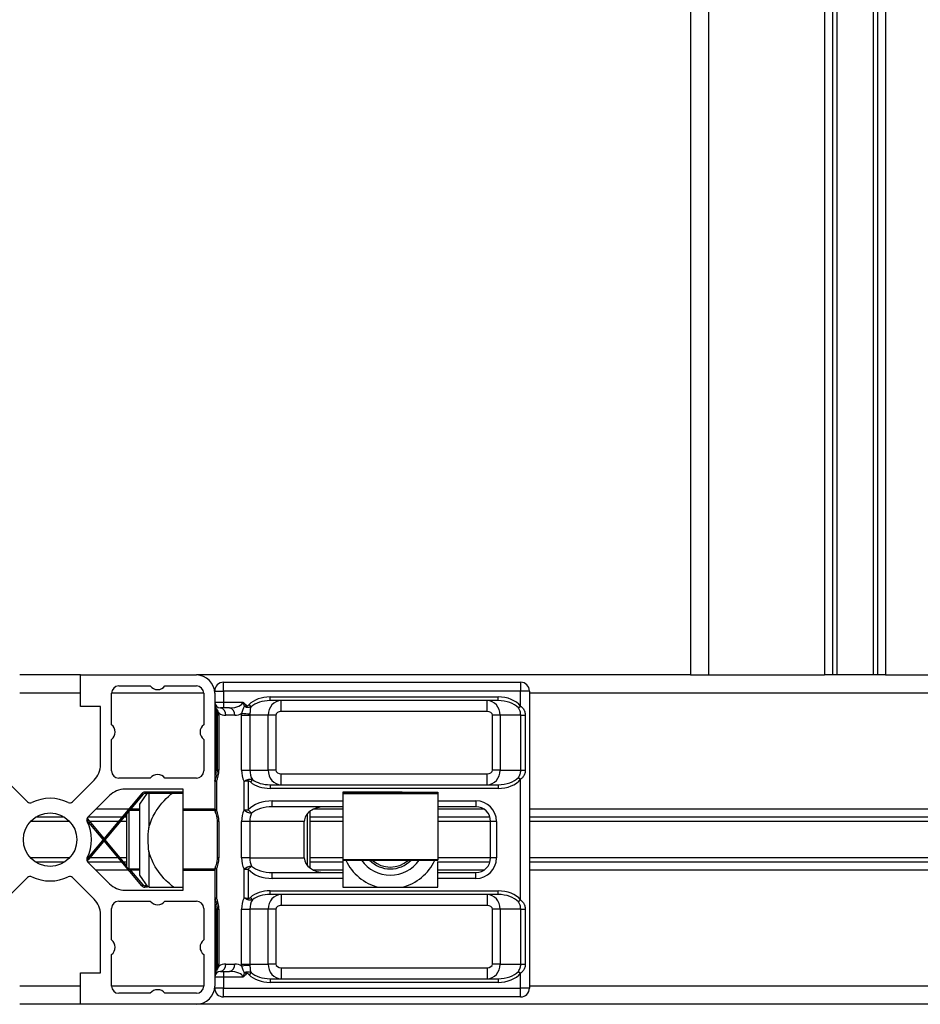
# Model space of a CAD drawing. Header units: millimetres. Extents: x 0 to 420, y 0 to 297.
# Tile 51 of 80: x 299.18 to 305.34, y 199.58 to 206.31. Entities that reach past the tile are written whole.
import ezdxf

# ---------------------------------------------------------------- set-up
doc = ezdxf.new("R2010")
doc.units = ezdxf.units.MM

msp = doc.modelspace()

# ---------------------------------------------------------------- linework, layer by layer
at = {"color": 7, "linetype": 'Continuous', "lineweight": 25}
for p, q in [((303.76566, 233.2057), (303.76566, 201.8307)), ((303.89066, 233.2057), (303.89066, 201.8307)), ((304.68316, 233.2057), (304.68316, 201.8307)), ((304.73736, 233.2057), (304.73736, 201.8307)), ((304.76606, 233.2057), (304.76606, 201.8307)), ((305.01525, 233.2057), (305.01525, 201.8307)), ((305.04396, 233.2057), (305.04396, 201.8307)), ((305.09816, 233.2057), (305.09816, 201.8307)), ((299.59816, 201.8307), (299.18316, 201.8307)), ((299.59816, 201.6157), (299.59816, 201.8307)), ((299.59816, 201.8307), (300.39066, 201.8307)), ((303.76566, 201.8307), (300.39066, 201.8307)), ((303.76566, 201.8307), (303.89066, 201.8307)), ((303.89066, 201.8307), (304.68316, 201.8307)), ((305.09816, 201.8307), (304.68316, 201.8307)), ((305.09816, 201.8307), (305.89066, 201.8307)), ((299.86066, 201.7557), (300.07566, 201.7557)), ((300.17566, 201.7557), (300.39066, 201.7557)), ((300.57566, 201.7807), (302.60566, 201.7807)), ((300.57566, 201.7207), (300.57566, 201.7807)), ((302.60566, 201.7807), (302.60566, 201.7207)), ((299.59816, 201.7057), (299.18316, 201.7057)), ((299.81066, 201.49082), (299.81066, 201.7057)), ((300.44066, 201.7057), (299.81066, 201.7057)), ((300.44066, 201.7057), (300.44066, 201.49082)), ((300.51566, 201.7207), (300.57566, 201.7207)), ((300.51566, 201.7057), (300.51566, 200.9132)), ((300.57566, 201.7207), (300.57566, 201.6457)), ((302.60566, 201.7207), (300.57566, 201.7207)), ((300.89421, 201.6807), (302.45286, 201.6807)), ((300.89421, 201.6557), (300.89421, 201.6807)), ((302.45286, 201.6557), (302.45286, 201.6807)), ((302.60566, 201.61856), (302.60566, 201.7207)), ((302.66566, 201.7207), (302.60566, 201.7207)), ((302.66566, 201.7207), (302.66566, 199.6907)), ((311.24066, 201.7057), (302.66566, 201.7057)), ((299.73566, 201.6157), (299.59816, 201.6157)), ((299.73566, 201.21783), (299.73566, 201.6157)), ((300.51566, 201.6457), (300.57566, 201.6457)), ((300.57566, 201.6057), (300.55566, 201.6057)), ((300.57566, 201.6457), (300.70708, 201.6457)), ((300.57566, 201.6457), (300.57566, 201.6057)), ((300.61708, 201.6057), (300.57566, 201.6057)), ((300.71916, 201.61716), (300.72979, 201.6227)), ((300.76463, 201.61372), (300.75023, 201.62823)), ((302.45286, 201.6557), (300.89421, 201.6557)), ((300.96921, 201.5807), (300.96921, 201.6557)), ((302.37786, 201.5807), (302.37786, 201.6557)), ((302.59038, 201.60599), (302.60566, 201.61856)), ((300.52069, 201.55961), (300.52089, 201.54873)), ((300.52102, 201.5557), (300.52102, 201.1807)), ((300.52104, 201.5557), (300.52102, 201.5557)), ((300.52834, 201.5557), (300.52104, 201.5557)), ((300.52834, 201.5557), (300.52834, 201.1807)), ((300.53222, 201.5557), (300.52834, 201.5557)), ((300.53185, 201.56653), (300.53222, 201.5557)), ((300.53222, 201.5557), (300.53222, 201.1807)), ((300.54394, 201.5557), (300.53222, 201.5557)), ((300.54394, 201.5557), (300.54394, 201.1807)), ((300.65243, 201.5557), (300.59101, 201.5557)), ((300.6995, 201.1807), (300.6995, 201.5557)), ((300.6995, 201.5557), (300.75607, 201.5557)), ((300.88082, 201.5557), (300.75607, 201.5557)), ((300.75607, 201.5557), (300.75607, 201.1807)), ((300.88082, 201.1807), (300.88082, 201.5557)), ((300.93385, 201.5557), (300.88082, 201.5557)), ((300.93385, 201.5557), (300.93385, 201.1807)), ((302.37786, 201.5807), (300.96921, 201.5807)), ((302.46625, 201.5557), (302.41322, 201.5557)), ((302.41322, 201.1807), (302.41322, 201.5557)), ((302.6066, 201.5557), (302.46625, 201.5557)), ((302.46625, 201.5557), (302.46625, 201.1807)), ((302.6066, 201.5557), (302.63757, 201.5557)), ((302.6066, 201.1807), (302.6066, 201.5557)), ((302.63757, 201.5557), (302.63757, 201.1807)), ((299.81066, 201.1757), (299.81066, 201.39058)), ((300.44066, 201.39058), (300.44066, 201.1757)), ((300.52028, 201.18074), (300.5198, 201.16088)), ((300.52834, 201.1807), (300.52102, 201.1807)), ((300.52834, 201.1807), (300.53222, 201.1807)), ((300.54394, 201.1807), (300.53222, 201.1807)), ((300.6995, 201.1807), (300.75607, 201.1807)), ((300.75607, 201.1807), (300.88082, 201.1807)), ((300.93385, 201.1807), (300.88082, 201.1807)), ((300.96921, 201.0807), (300.96921, 201.1557)), ((300.96921, 201.1557), (302.37786, 201.1557)), ((302.37786, 201.0807), (302.37786, 201.1557)), ((302.46625, 201.1807), (302.41322, 201.1807)), ((302.46625, 201.1807), (302.6066, 201.1807)), ((302.6066, 201.1807), (302.63757, 201.1807)), ((299.08959, 201.11177), (299.23736, 200.964)), ((299.54396, 200.964), (299.69172, 201.11177)), ((300.07566, 201.1257), (299.86066, 201.1257)), ((300.39066, 201.1257), (300.17566, 201.1257)), ((300.52737, 201.10317), (300.52737, 200.90824)), ((300.71607, 200.90824), (300.71607, 201.10317)), ((300.74209, 201.11659), (300.74436, 201.10644)), ((300.74436, 201.10644), (300.74436, 200.90824)), ((300.77284, 201.11604), (300.75936, 201.09988)), ((300.89421, 201.0807), (300.89421, 201.0557)), ((300.89421, 201.0807), (302.45286, 201.0807)), ((302.45286, 201.0807), (302.45286, 201.0557)), ((302.59038, 201.13041), (302.60566, 201.11784)), ((302.60566, 200.29356), (302.60566, 201.11784)), ((300.01816, 201.02177), (299.64184, 200.57329)), ((300.02582, 201.01534), (299.64764, 200.56465)), ((299.79672, 201.00677), (299.64896, 200.859)), ((300.30066, 201.0507), (299.90279, 201.0507)), ((300.0516, 201.0207), (300.00066, 200.9482)), ((300.02582, 201.01534), (300.01816, 201.02177)), ((300.03731, 201.0307), (300.03731, 201.0207)), ((300.30066, 201.0307), (300.03731, 201.0307)), ((300.30066, 201.0207), (300.03731, 201.0207)), ((300.06566, 201.0207), (300.06566, 200.78694)), ((300.23498, 201.0307), (300.30066, 201.0307)), ((300.30066, 200.9132), (300.30066, 201.0507)), ((302.45286, 201.0557), (300.89421, 201.0557)), ((301.39066, 201.0307), (301.39066, 201.02177)), ((301.39066, 201.0307), (302.04066, 201.0307)), ((301.39066, 201.02177), (301.39066, 200.57108)), ((301.39066, 201.02177), (302.04066, 201.02177)), ((302.04066, 201.0307), (302.04066, 201.02177)), ((302.04066, 201.02177), (302.04066, 200.57108)), ((300.00066, 200.9482), (300.00066, 200.7057)), ((300.90921, 200.9307), (300.90921, 200.9707)), ((300.90921, 200.9707), (301.39066, 200.9707)), ((302.04066, 200.9707), (302.30058, 200.9707)), ((302.30058, 200.9707), (302.30058, 200.9307)), ((299.92706, 200.9132), (299.70316, 200.9132)), ((299.91566, 200.5182), (299.91566, 200.88405)), ((299.92816, 200.89895), (299.92816, 200.5057)), ((300.00066, 200.9057), (299.93382, 200.9057)), ((300.00066, 200.9132), (299.94012, 200.9132)), ((300.51566, 200.9132), (300.30066, 200.9132)), ((300.30066, 200.4982), (300.30066, 200.9132)), ((300.51574, 200.9057), (300.30066, 200.9057)), ((300.51566, 200.90824), (300.51566, 200.9132)), ((300.52737, 200.90824), (300.51566, 200.90824)), ((300.51566, 200.9057), (300.51566, 200.90824)), ((300.71607, 200.90824), (300.74436, 200.90824)), ((300.74436, 200.90824), (300.76791, 200.88608)), ((301.39066, 200.9307), (300.90921, 200.9307)), ((301.15066, 200.52618), (301.15066, 200.88522)), ((301.16566, 200.89881), (301.16566, 200.5126)), ((301.39066, 200.9132), (301.18929, 200.9132)), ((302.30058, 200.9307), (302.04066, 200.9307)), ((302.35709, 200.9132), (302.04066, 200.9132)), ((311.24066, 200.9132), (302.66566, 200.9132)), ((299.52401, 200.8303), (299.25731, 200.8303)), ((299.48968, 200.859), (299.29163, 200.859)), ((299.64164, 200.84171), (299.64764, 200.84676)), ((299.75295, 200.7057), (299.64184, 200.83812)), ((299.6484, 200.8303), (299.6442, 200.8303)), ((299.75948, 200.71348), (299.64764, 200.84676)), ((299.88158, 200.859), (299.64896, 200.859)), ((299.8575, 200.8303), (299.66146, 200.8303)), ((299.91566, 200.8303), (299.87055, 200.8303)), ((299.91566, 200.859), (299.89464, 200.859)), ((300.53222, 200.8307), (300.53222, 200.5807)), ((300.54394, 200.8307), (300.53222, 200.8307)), ((300.54394, 200.8307), (300.54394, 200.5807)), ((300.75607, 200.8307), (300.6995, 200.8307)), ((300.6995, 200.5807), (300.6995, 200.8307)), ((301.12779, 200.8307), (300.75607, 200.8307)), ((300.75607, 200.8307), (300.75607, 200.5807)), ((301.12779, 200.5807), (301.12779, 200.8307)), ((301.39066, 200.859), (301.16566, 200.859)), ((301.39066, 200.8303), (301.16566, 200.8303)), ((302.39649, 200.859), (302.04066, 200.859)), ((302.40058, 200.8303), (302.04066, 200.8303)), ((302.44058, 200.8307), (302.40058, 200.8307)), ((302.40058, 200.5807), (302.40058, 200.8307)), ((302.44058, 200.8307), (302.44058, 200.5807)), ((308.65316, 200.859), (302.66566, 200.859)), ((308.64957, 200.8303), (302.66566, 200.8303)), ((300.01816, 200.38963), (299.75948, 200.69792)), ((299.91566, 200.52735), (299.766, 200.7057)), ((300.00066, 200.7057), (300.00066, 200.4632)), ((300.06566, 200.62446), (300.06566, 200.3807)), ((299.52401, 200.58111), (299.25731, 200.58111)), ((299.48968, 200.5524), (299.29163, 200.5524)), ((299.64164, 200.56969), (299.64764, 200.56465)), ((299.6484, 200.58111), (299.6442, 200.58111)), ((299.64896, 200.5524), (299.79672, 200.40464)), ((299.88158, 200.5524), (299.64896, 200.5524)), ((299.8575, 200.58111), (299.66146, 200.58111)), ((299.91566, 200.58111), (299.87055, 200.58111)), ((299.91566, 200.5524), (299.89464, 200.5524)), ((300.54394, 200.5807), (300.53222, 200.5807)), ((300.75607, 200.5807), (300.6995, 200.5807)), ((300.75607, 200.5807), (301.12779, 200.5807)), ((301.39066, 200.58111), (301.16566, 200.58111)), ((301.39066, 200.5524), (301.16566, 200.5524)), ((301.39066, 200.57108), (301.39066, 200.56465)), ((301.39066, 200.57108), (302.04066, 200.57108)), ((301.39066, 200.56465), (302.04066, 200.56465)), ((302.40058, 200.58111), (302.04066, 200.58111)), ((302.04066, 200.57108), (302.04066, 200.56465)), ((302.39649, 200.5524), (302.04066, 200.5524)), ((302.44058, 200.5807), (302.40058, 200.5807)), ((308.64957, 200.58111), (302.66566, 200.58111)), ((308.65316, 200.5524), (302.66566, 200.5524)), ((299.92706, 200.4982), (299.70316, 200.4982)), ((299.91566, 200.5182), (299.92816, 200.5057)), ((299.92816, 200.5057), (300.00066, 200.5057)), ((300.02582, 200.39606), (299.93382, 200.5057)), ((300.00066, 200.4982), (299.94012, 200.4982)), ((300.00066, 200.4632), (300.05863, 200.3807)), ((300.30066, 200.5057), (300.51574, 200.5057)), ((300.30066, 200.3607), (300.30066, 200.4982)), ((300.30066, 200.4982), (300.51566, 200.4982)), ((300.51566, 200.50317), (300.51566, 200.5057)), ((300.52737, 200.50317), (300.51566, 200.50317)), ((300.51566, 200.4982), (300.51566, 200.50317)), ((300.51566, 200.4982), (300.51566, 199.7057)), ((300.52737, 200.50317), (300.52737, 200.30824)), ((300.71607, 200.50317), (300.74436, 200.50317)), ((300.71607, 200.30824), (300.71607, 200.50317)), ((300.76791, 200.52532), (300.74436, 200.50317)), ((300.74436, 200.50317), (300.74436, 200.30496)), ((300.90921, 200.4407), (300.90921, 200.4807)), ((300.90921, 200.4807), (301.39066, 200.4807)), ((301.39066, 200.4982), (301.18929, 200.4982)), ((302.35709, 200.4982), (302.04066, 200.4982)), ((302.04066, 200.4807), (302.30058, 200.4807)), ((302.30058, 200.4407), (302.30058, 200.4807)), ((311.24066, 200.4982), (302.66566, 200.4982)), ((299.23736, 200.4474), (299.08959, 200.29964)), ((299.69172, 200.29964), (299.54396, 200.4474)), ((300.01816, 200.38963), (300.02582, 200.39606)), ((301.39066, 200.4407), (300.90921, 200.4407)), ((302.30058, 200.4407), (302.04066, 200.4407)), ((299.90279, 200.3607), (300.30066, 200.3607)), ((300.03731, 200.3907), (300.03731, 200.3807)), ((300.0516, 200.3907), (300.03731, 200.3907)), ((300.05602, 200.3807), (300.03731, 200.3807)), ((300.23498, 200.3807), (300.30066, 200.3807)), ((300.89421, 200.3557), (302.45286, 200.3557)), ((300.89421, 200.3307), (300.89421, 200.3557)), ((302.45286, 200.3307), (300.89421, 200.3307)), ((300.96921, 200.3307), (300.96921, 200.2557)), ((302.37786, 200.3307), (302.37786, 200.2557)), ((302.45286, 200.3307), (302.45286, 200.3557)), ((299.86066, 200.2857), (300.07566, 200.2857)), ((300.17566, 200.2857), (300.39066, 200.2857)), ((300.51792, 200.29482), (300.51839, 200.29379)), ((300.74209, 200.29482), (300.74436, 200.30496)), ((300.77284, 200.29536), (300.75936, 200.31152)), ((302.59038, 200.28099), (302.60566, 200.29356)), ((299.73566, 199.7957), (299.73566, 200.19357)), ((299.81066, 200.02082), (299.81066, 200.2357)), ((300.44066, 200.2357), (300.44066, 200.02082)), ((300.52069, 200.23461), (300.52089, 200.22373)), ((300.52102, 200.2307), (300.52102, 199.8557)), ((300.52104, 200.2307), (300.52102, 200.2307)), ((300.52834, 200.2307), (300.52104, 200.2307)), ((300.52834, 200.2307), (300.52834, 199.8557)), ((300.53222, 200.2307), (300.52834, 200.2307)), ((300.53222, 200.2307), (300.53222, 199.8557)), ((300.53222, 200.2307), (300.54394, 200.2307)), ((300.54394, 200.2307), (300.54394, 199.8557)), ((300.6995, 200.2307), (300.75607, 200.2307)), ((300.6995, 199.8557), (300.6995, 200.2307)), ((300.88082, 200.2307), (300.75607, 200.2307)), ((300.75607, 200.2307), (300.75607, 199.8557)), ((300.88082, 199.8557), (300.88082, 200.2307)), ((300.93385, 200.2307), (300.88082, 200.2307)), ((300.93385, 200.2307), (300.93385, 199.8557)), ((302.37786, 200.2557), (300.96921, 200.2557)), ((302.46625, 200.2307), (302.41322, 200.2307)), ((302.41322, 199.8557), (302.41322, 200.2307)), ((302.6066, 200.2307), (302.46625, 200.2307)), ((302.46625, 200.2307), (302.46625, 199.8557)), ((302.6066, 200.2307), (302.63757, 200.2307)), ((302.6066, 199.8557), (302.6066, 200.2307)), ((302.63757, 200.2307), (302.63757, 199.8557)), ((299.81066, 199.7057), (299.81066, 199.92058)), ((300.44066, 199.92058), (300.44066, 199.7057)), ((299.59816, 199.5807), (299.59816, 199.7957)), ((299.59816, 199.7957), (299.73566, 199.7957)), ((300.52028, 199.85574), (300.5198, 199.83588)), ((300.52834, 199.8557), (300.52102, 199.8557)), ((300.52834, 199.8557), (300.53222, 199.8557)), ((300.53222, 199.8557), (300.53185, 199.84487)), ((300.53222, 199.8557), (300.54394, 199.8557)), ((300.55566, 199.8057), (300.57566, 199.8057)), ((300.57566, 199.8057), (300.57566, 199.7657)), ((300.57566, 199.8057), (300.61708, 199.8057)), ((300.59101, 199.8557), (300.65243, 199.8557)), ((300.6995, 199.8557), (300.75607, 199.8557)), ((300.71916, 199.79424), (300.72979, 199.7887)), ((300.76463, 199.79768), (300.75023, 199.78317)), ((300.75607, 199.8557), (300.88082, 199.8557)), ((300.93385, 199.8557), (300.88082, 199.8557)), ((300.96921, 199.8307), (302.37786, 199.8307)), ((300.96921, 199.8307), (300.96921, 199.7557)), ((302.37786, 199.8307), (302.37786, 199.7557)), ((302.46625, 199.8557), (302.41322, 199.8557)), ((302.46625, 199.8557), (302.6066, 199.8557)), ((302.59038, 199.80541), (302.60566, 199.79284)), ((302.60566, 199.6907), (302.60566, 199.79284)), ((302.6066, 199.8557), (302.63757, 199.8557)), ((300.57566, 199.7657), (300.51566, 199.7657)), ((300.57566, 199.7657), (300.57566, 199.6907)), ((300.70708, 199.7657), (300.57566, 199.7657)), ((300.89421, 199.7557), (302.45286, 199.7557)), ((300.89421, 199.7557), (300.89421, 199.7307)), ((302.45286, 199.7307), (300.89421, 199.7307)), ((302.45286, 199.7557), (302.45286, 199.7307)), ((299.59816, 199.7057), (299.18316, 199.7057)), ((300.44066, 199.7057), (299.81066, 199.7057)), ((300.07566, 199.6557), (299.86066, 199.6557)), ((300.39066, 199.6557), (300.17566, 199.6557)), ((300.57566, 199.6907), (300.51566, 199.6907)), ((300.57566, 199.6907), (302.60566, 199.6907)), ((300.57566, 199.6307), (300.57566, 199.6907)), ((302.60566, 199.6307), (302.60566, 199.6907)), ((302.66566, 199.6907), (302.60566, 199.6907)), ((311.24066, 199.7057), (302.66566, 199.7057)), ((302.60566, 199.6307), (300.57566, 199.6307)), ((299.59816, 199.5807), (299.18316, 199.5807)), ((300.39066, 199.5807), (299.59816, 199.5807)), ((306.74066, 199.5807), (300.39066, 199.5807))]:
    msp.add_line(p, q, dxfattribs=at)
at = {"color": 7, "linetype": 'Continuous', "lineweight": 25, "flags": 128}
msp.add_lwpolyline([(300.52737, 200.90824), (300.52332, 200.90392), (300.52051, 200.89976), (300.51906, 200.89593), (300.519, 200.89257), (300.51942, 200.89131)], dxfattribs=at)
at = {"color": 7, "linetype": 'Continuous', "lineweight": 25}
msp.add_circle((299.39066, 200.7057), 0.1825, dxfattribs=at)
for centre, radius, start, end in [((300.39066, 201.7057), 0.125, 0, 90), ((299.86066, 201.7057), 0.05, 90, 180), ((300.12566, 201.7932), 0.0625, 216.869898, 323.130102), ((300.39066, 201.7057), 0.05, 0, 90), ((300.57566, 201.7207), 0.06, 90, 180), ((302.60566, 201.7207), 0.06, 0, 90), ((300.55566, 201.6457), 0.04, 180, 270), ((300.52311, 201.62321), 0.00747, 183.879237, 234.001744), ((300.54066, 201.61869), 0.025, 179.999995, 203.698007), ((300.54682, 201.56195), 0.04463, 351.950533, 78.578246), ((300.60824, 201.56195), 0.04463, 351.950533, 78.578246), ((300.54192, 201.54995), 0.0194, 85.391378, 121.252951), ((300.34637, 201.55571), 0.19757, 359.998161, 3.939193), ((300.59101, 201.6457), 0.09, 238.116213, 270), ((300.65243, 201.6457), 0.09, 270, 301.883787), ((300.89708, 201.55571), 0.19757, 176.060807, 180.001839), ((300.76129, 202.04888), 0.4835, 262.713648, 269.420919), ((300.8972, 201.55571), 0.14112, 176.060807, 180.001839), ((299.77332, 201.4407), 0.0625, 306.68811, 53.31189), ((300.478, 201.4407), 0.0625, 126.68811, 233.31189), ((299.58566, 201.21783), 0.15, 315, 0), ((299.86066, 201.1757), 0.05, 180, 270), ((300.12566, 201.0882), 0.0625, 36.869898, 143.130102), ((300.39066, 201.1757), 0.05, 270, 360), ((300.36042, 201.17938), 0.18352, 335.463075, 0.412753), ((300.88302, 201.17938), 0.18352, 179.587247, 204.536925), ((300.88301, 201.17912), 0.12694, 179.285686, 209.793621), ((300.54066, 201.10661), 0.025, 153.481271, 180), ((300.53957, 201.10643), 0.02391, 154.867281, 179.977976), ((299.90279, 200.9007), 0.15, 90, 135), ((300.03731, 201.0057), 0.025, 90, 140), ((300.03731, 201.0057), 0.015, 90, 140), ((299.25504, 200.98168), 0.025, 225, 296.17057), ((299.39066, 200.7057), 0.2825, 63.829431, 116.17057), ((299.52628, 200.98168), 0.025, 243.829431, 315), ((302.30058, 200.8307), 0.14, 0, 90), ((300.55566, 200.90824), 0.04, 180, 205.189127), ((300.36042, 200.83202), 0.18352, 359.587247, 24.536925), ((300.88302, 200.83202), 0.18352, 155.463075, 180.412753), ((300.77411, 200.97231), 0.08645, 227.831727, 265.886603), ((300.88716, 200.83165), 0.13109, 155.463075, 180.412753), ((302.30058, 200.8307), 0.1, 0, 90), ((299.66663, 200.84132), 0.025, 135, 206.170569), ((299.39066, 200.7057), 0.2825, 333.829431, 26.170569), ((299.66663, 200.57008), 0.025, 153.829431, 225), ((300.36042, 200.57938), 0.18352, 335.463075, 0.412753), ((300.88302, 200.57938), 0.18352, 179.587247, 204.536925), ((300.88716, 200.57976), 0.13109, 179.587247, 204.536925), ((301.71566, 200.7057), 0.335, 204.901423, 255.965352), ((301.71566, 200.7057), 0.2425, 215.567962, 324.432038), ((301.71566, 200.7057), 0.2, 224.85158, 315.14842), ((301.71566, 200.7057), 0.1875, 228.789213, 311.210787), ((301.71566, 200.7057), 0.335, 284.034648, 335.098577), ((302.30058, 200.5807), 0.14, 270, 0), ((302.30058, 200.5807), 0.1, 270, 0), ((300.55566, 200.50317), 0.04, 154.810873, 180), ((300.53654, 200.51783), 0.01729, 172.639964, 237.970595), ((300.77411, 200.43909), 0.08645, 94.113397, 132.168273), ((299.25504, 200.42973), 0.025, 63.82943, 135), ((299.39066, 200.7057), 0.2825, 243.82943, 296.170569), ((299.52628, 200.42973), 0.025, 45, 116.170569), ((299.90279, 200.5107), 0.15, 225, 270), ((300.03731, 200.4057), 0.015, 220, 270), ((300.03731, 200.4057), 0.025, 220, 270), ((299.58566, 200.19357), 0.15, 0, 45), ((299.86066, 200.2357), 0.05, 90, 180), ((300.12566, 200.3232), 0.0625, 216.869898, 323.130102), ((300.39066, 200.2357), 0.05, 0, 90), ((300.53957, 200.30497), 0.02391, 180.022024, 205.132719), ((300.54066, 200.3048), 0.025, 179.999998, 206.309617), ((300.36042, 200.23202), 0.18352, 359.587247, 24.536925), ((300.88302, 200.23202), 0.18352, 155.463075, 180.412753), ((300.88301, 200.23228), 0.12694, 150.206379, 180.714314), ((299.77332, 199.9707), 0.0625, 306.68811, 53.31189), ((300.478, 199.9707), 0.0625, 126.68811, 233.31189), ((300.55566, 199.7657), 0.04, 90, 180), ((300.54066, 199.79271), 0.025, 156.177407, 180), ((300.52311, 199.7882), 0.00747, 125.998256, 176.120763), ((300.54301, 199.86607), 0.02395, 242.251508, 271.119734), ((300.59101, 199.7657), 0.09, 90, 121.883787), ((300.34637, 199.8557), 0.19757, 356.060807, 0.001839), ((300.54682, 199.84945), 0.04463, 281.421754, 8.049467), ((300.60824, 199.84945), 0.04463, 281.421754, 8.049467), ((300.65243, 199.7657), 0.09, 58.116213, 90), ((300.89708, 199.8557), 0.19757, 179.998161, 183.939193), ((300.76129, 199.36252), 0.4835, 90.579081, 97.286352), ((300.8972, 199.8557), 0.14112, 179.998161, 183.939193), ((299.86066, 199.7057), 0.05, 180, 270), ((300.12566, 199.6182), 0.0625, 36.869898, 143.130102), ((300.39066, 199.7057), 0.125, 270, 0), ((300.39066, 199.7057), 0.05, 270, 0), ((300.57566, 199.6907), 0.06, 180, 270), ((302.60566, 199.6907), 0.06, 270, 0)]:
    msp.add_arc(centre, radius, start, end, dxfattribs=at)
for centre, major_axis, ratio, start_param, end_param in [((300.89421, 201.5557), (0.17678, 0), 0.7071068, 1.5707963, 2.522587), ((302.45286, 201.5557), (0.17678, 0), 0.7071068, 0.5269444, 1.5707963), ((300.61708, 201.6457), (0.09, 0), 0.4444444, 4.712389, 6.2831853), ((300.89421, 201.5557), (0.1591, 0), 0.6285394, 1.5707963, 2.522587), ((300.96921, 201.5557), (0, 0.1), 0.8838835, 0, 1.5707963), ((302.37786, 201.5557), (0, 0.1), 0.8838835, 4.712389, 6.2831853), ((302.45286, 201.5557), (0.1591, 0), 0.6285394, 0.5269444, 1.5707963), ((300.96921, 201.5557), (0.03536, 0), 0.7071068, 1.5707963, 3.1415927), ((302.37786, 201.5557), (0.03536, 0), 0.7071068, 0, 1.5707963), ((300.96921, 201.1807), (0, 0.1), 0.8838835, 1.5707963, 3.1415927), ((300.96921, 201.1807), (0.03536, 0), 0.7071068, 3.1415927, 4.712389), ((302.37786, 201.1807), (0, 0.1), 0.8838835, 3.1415927, 4.712389), ((302.37786, 201.1807), (0.03536, 0), 0.7071068, 4.712389, 6.2831853), ((300.89421, 201.1807), (0.17678, 0), 0.7071068, 3.8446907, 4.712389), ((300.89421, 201.1807), (0.1591, 0), 0.6285394, 3.8446907, 4.712389), ((302.45286, 201.1807), (0.1591, 0), 0.6285394, 4.712389, 5.7562409), ((302.45286, 201.1807), (0.17678, 0), 0.7071068, 4.712389, 5.7562409), ((300.90921, 200.8307), (0.19799, 0), 0.7071068, 1.5707963, 2.5546404), ((300.90921, 200.8307), (0.16971, 0), 0.5892557, 1.5707963, 2.5546404), ((301.26921, 200.8307), (0.14142, 0), 0.7071068, 1.5707963, 3.1415927), ((301.26921, 200.5807), (0.14142, 0), 0.7071068, 3.1415927, 4.712389), ((300.90921, 200.5807), (0.19799, 0), 0.7071068, 3.7285449, 4.712389), ((300.90921, 200.5807), (0.16971, 0), 0.5892557, 3.7285449, 4.712389), ((300.89421, 200.2307), (0.17678, 0), 0.7071068, 1.5707963, 2.4384946), ((300.89421, 200.2307), (0.1591, 0), 0.6285394, 1.5707963, 2.4384946), ((300.96921, 200.2307), (0, 0.1), 0.8838835, 0, 1.5707963), ((302.37786, 200.2307), (0, 0.1), 0.8838835, 4.712389, 6.2831853), ((302.45286, 200.2307), (0.17678, 0), 0.7071068, 0.5269444, 1.5707963), ((302.45286, 200.2307), (0.1591, 0), 0.6285394, 0.5269444, 1.5707963), ((300.96921, 200.2307), (0.03536, 0), 0.7071068, 1.5707963, 3.1415927), ((302.37786, 200.2307), (0.03536, 0), 0.7071068, 0, 1.5707963), ((300.61708, 199.7657), (0.09, 0), 0.4444444, 0, 1.5707963), ((300.89421, 199.8557), (0.1591, 0), 0.6285394, 3.7605983, 4.712389), ((300.96921, 199.8557), (0, 0.1), 0.8838835, 1.5707963, 3.1415927), ((300.96921, 199.8557), (0.03536, 0), 0.7071068, 3.1415927, 4.712389), ((302.37786, 199.8557), (0, 0.1), 0.8838835, 3.1415927, 4.712389), ((302.37786, 199.8557), (0.03536, 0), 0.7071068, 4.712389, 6.2831853), ((302.45286, 199.8557), (0.1591, 0), 0.6285394, 4.712389, 5.7562409), ((302.45286, 199.8557), (0.17678, 0), 0.7071068, 4.712389, 5.7562409), ((300.89421, 199.8557), (0.17678, 0), 0.7071068, 3.7605983, 4.712389)]:
    msp.add_ellipse(centre, major_axis=major_axis, ratio=ratio, start_param=start_param, end_param=end_param, dxfattribs=at)
for points, knots in [([(300.51578, 201.61835), (300.51574, 201.61797), (300.51507, 201.61177), (300.51812, 201.59461), (300.52163, 201.57311), (300.52065, 201.55824), (300.52048, 201.55576)], [0, 0, 0, 0, 0.0191375, 0.3209338, 0.8865371, 1, 1, 1, 1]), ([(300.51566, 201.6457), (300.51566, 201.6456), (300.51566, 201.64411), (300.51578, 201.6414), (300.5162, 201.6366), (300.51713, 201.6288), (300.51808, 201.62181), (300.51872, 201.61716)], [0, 0, 0, 0, 0.0107059, 0.1641065, 0.2964103, 0.5318069, 1, 1, 1, 1]), ([(300.51604, 201.61319), (300.51724, 201.60704), (300.51859, 201.60006), (300.52204, 201.58448), (300.52443, 201.57169), (300.52475, 201.55956), (300.52485, 201.5557)], [0, 0, 0, 0, 0.3896056, 0.4414862, 0.8223295, 1, 1, 1, 1]), ([(300.51872, 201.61716), (300.51842, 201.61573), (300.51786, 201.61309), (300.51755, 201.61045), (300.51755, 201.60901), (300.5178, 201.60869), (300.51787, 201.6086)], [0, 0, 0, 0, 0.3292595, 0.6095903, 0.8982532, 1, 1, 1, 1]), ([(300.51788, 201.60861), (300.51942, 201.60507), (300.52463, 201.59316), (300.53133, 201.57752), (300.53184, 201.56518), (300.53195, 201.56239)], [0, 0, 0, 0, 0.2461444, 0.8295123, 1, 1, 1, 1]), ([(300.51872, 201.61716), (300.52245, 201.61061), (300.53117, 201.59528), (300.53899, 201.57875), (300.54347, 201.56928)], [0, 0, 0, 0, 0.4267978, 1, 1, 1, 1]), ([(300.69997, 201.56928), (300.70318, 201.5788), (300.70874, 201.59532), (300.71606, 201.61066), (300.71916, 201.61716)], [0, 0, 0, 0, 0.5762008, 1, 1, 1, 1]), ([(300.71916, 201.61716), (300.71779, 201.62181), (300.71573, 201.6288), (300.71194, 201.6366), (300.70944, 201.6414), (300.70797, 201.64411), (300.70713, 201.6456), (300.70708, 201.6457)], [0, 0, 0, 0, 0.4681931, 0.7035897, 0.8358935, 0.9892941, 1, 1, 1, 1]), ([(300.70708, 201.6457), (300.7072, 201.64565), (300.70854, 201.64504), (300.71102, 201.64373), (300.71539, 201.64079), (300.72258, 201.63449), (300.72687, 201.62748), (300.72979, 201.6227)], [0, 0, 0, 0, 0.01178805, 0.134578, 0.25609291, 0.49220891, 1, 1, 1, 1]), ([(300.76463, 201.61372), (300.75998, 201.6118), (300.7527, 201.60879), (300.74246, 201.60782), (300.73552, 201.60845), (300.72997, 201.60995), (300.72459, 201.61256), (300.72117, 201.61515), (300.71942, 201.6169), (300.71916, 201.61716)], [0, 0, 0, 0, 0.3247006, 0.5089439, 0.6208927, 0.7439709, 0.8502255, 0.977338, 1, 1, 1, 1]), ([(300.72979, 201.6227), (300.72987, 201.62255), (300.73037, 201.62163), (300.73145, 201.62024), (300.73345, 201.61896), (300.73571, 201.61855), (300.73876, 201.6191), (300.74401, 201.62202), (300.74766, 201.62566), (300.75023, 201.62823)], [0, 0, 0, 0, 0.0200073, 0.1246947, 0.2051295, 0.2975932, 0.3892269, 0.5689271, 1, 1, 1, 1]), ([(300.76463, 201.61372), (300.76272, 201.6102), (300.75976, 201.60473), (300.75709, 201.59072), (300.75719, 201.57815), (300.75651, 201.56715), (300.75641, 201.5654)], [0, 0, 0, 0, 0.2389033, 0.3708432, 0.8999264, 1, 1, 1, 1]), ([(302.6066, 201.5557), (302.60596, 201.56516), (302.60486, 201.58133), (302.59714, 201.59809), (302.59158, 201.60458), (302.59038, 201.60599)], [0, 0, 0, 0, 0.5249726, 0.8968484, 1, 1, 1, 1]), ([(302.60566, 201.61856), (302.60796, 201.61682), (302.617, 201.60996), (302.62481, 201.60003), (302.63289, 201.5845), (302.63691, 201.57169), (302.63741, 201.55956), (302.63757, 201.5557)], [0, 0, 0, 0, 0.1172575, 0.461179, 0.5069762, 0.8431627, 1, 1, 1, 1]), ([(300.53222, 201.1807), (300.53198, 201.17424), (300.53129, 201.15571), (300.52497, 201.13056), (300.51721, 201.116), (300.51425, 201.11042)], [0, 0, 0, 0, 0.2482246, 0.7121356, 1, 1, 1, 1]), ([(300.52089, 201.18768), (300.52098, 201.18123), (300.52127, 201.16122), (300.51531, 201.13756), (300.51671, 201.12182), (300.51706, 201.11789)], [0, 0, 0, 0, 0.262867, 0.816366, 1, 1, 1, 1]), ([(302.59038, 201.13041), (302.59333, 201.13431), (302.60157, 201.14517), (302.60592, 201.16317), (302.60642, 201.17627), (302.6066, 201.1807)], [0, 0, 0, 0, 0.2698814, 0.7529001, 1, 1, 1, 1]), ([(302.63757, 201.1807), (302.63725, 201.17511), (302.63643, 201.16109), (302.62999, 201.14493), (302.61956, 201.12937), (302.61134, 201.12255), (302.60566, 201.11784)], [0, 0, 0, 0, 0.2269894, 0.5690124, 0.702034, 1, 1, 1, 1]), ([(300.52737, 201.10317), (300.5273, 201.10318), (300.52639, 201.10332), (300.5225, 201.10399), (300.51704, 201.10517), (300.51612, 201.10602), (300.51566, 201.10644)], [0, 0, 0, 0, 0.0104205, 0.1235176, 0.559618, 1, 1, 1, 1]), ([(300.51642, 201.12896), (300.51621, 201.12752), (300.51562, 201.12358), (300.51607, 201.11994), (300.51636, 201.11763)], [0, 0, 0, 0, 0.3633165, 1, 1, 1, 1]), ([(300.5183, 201.11777), (300.51829, 201.11777), (300.51806, 201.11755), (300.51799, 201.11706), (300.51792, 201.11659)], [0, 0, 0, 0, 0.0355515, 1, 1, 1, 1]), ([(300.51792, 201.11659), (300.51808, 201.11484), (300.51839, 201.11135), (300.52304, 201.10649), (300.52649, 201.10381), (300.5273, 201.10322), (300.52737, 201.10317)], [0, 0, 0, 0, 0.4402686, 0.876412, 0.9895716, 1, 1, 1, 1]), ([(300.71607, 201.10317), (300.71614, 201.10322), (300.71696, 201.10381), (300.72086, 201.10649), (300.7292, 201.11135), (300.73778, 201.11484), (300.74209, 201.11659)], [0, 0, 0, 0, 0.0104284, 0.123588, 0.5597314, 1, 1, 1, 1]), ([(300.74436, 201.10644), (300.73974, 201.10602), (300.73055, 201.10517), (300.7214, 201.10399), (300.71706, 201.10332), (300.71615, 201.10318), (300.71607, 201.10317)], [0, 0, 0, 0, 0.440382, 0.8764824, 0.9895795, 1, 1, 1, 1]), ([(300.74209, 201.11659), (300.7444, 201.11729), (300.74969, 201.11891), (300.76053, 201.11954), (300.76807, 201.1174), (300.77284, 201.11604)], [0, 0, 0, 0, 0.2203612, 0.5067374, 1, 1, 1, 1]), ([(300.75936, 201.09988), (300.75687, 201.10179), (300.75319, 201.10461), (300.74782, 201.10673), (300.74534, 201.10652), (300.74436, 201.10644)], [0, 0, 0, 0, 0.5601133, 0.8262016, 1, 1, 1, 1]), ([(300.06566, 200.78694), (300.06695, 200.79173), (300.07789, 200.83215), (300.12203, 200.92298), (300.18865, 200.99392), (300.23441, 201.03025), (300.23498, 201.0307)], [0, 0, 0, 0, 0.0495052, 0.4174389, 0.9927286, 1, 1, 1, 1]), ([(301.63442, 201.0307), (301.62962, 201.0307), (301.58921, 201.0307), (301.49837, 201.0307), (301.42744, 201.0307), (301.39111, 201.0307), (301.39066, 201.0307)], [0, 0, 0, 0, 0.0495052, 0.4174389, 0.9927286, 1, 1, 1, 1]), ([(301.7969, 201.0307), (301.7951, 201.0307), (301.74165, 201.0307), (301.68712, 201.0307), (301.63442, 201.0307)], [0, 0, 0, 0, 0.0335338, 1, 1, 1, 1]), ([(300.51946, 200.89121), (300.52166, 200.88596), (300.52799, 200.87084), (300.53186, 200.84922), (300.53216, 200.83397), (300.53222, 200.8307)], [0, 0, 0, 0, 0.295235, 0.8487656, 1, 1, 1, 1]), ([(300.06566, 200.62446), (300.0611, 200.67717), (300.05638, 200.7317), (300.06536, 200.78515), (300.06566, 200.78694)], [0, 0, 0, 0, 0.9664662, 1, 1, 1, 1]), ([(300.23498, 200.3807), (300.22212, 200.39148), (300.1693, 200.43574), (300.10337, 200.51545), (300.07595, 200.59472), (300.06566, 200.62446)], [0, 0, 0, 0, 0.167357, 0.6876024, 1, 1, 1, 1]), ([(300.53222, 200.5807), (300.53199, 200.57424), (300.5313, 200.55569), (300.52598, 200.53489), (300.52057, 200.52269), (300.51946, 200.52019)], [0, 0, 0, 0, 0.2984876, 0.8563359, 1, 1, 1, 1]), ([(301.39066, 200.56232), (301.39066, 200.54449), (301.39066, 200.4734), (301.39066, 200.41749), (301.39066, 200.38116), (301.39066, 200.3807)], [0, 0, 0, 0, 0.2484888, 0.9906199, 1, 1, 1, 1]), ([(302.04066, 200.3807), (302.04066, 200.39151), (302.04066, 200.43591), (302.04066, 200.49441), (302.04066, 200.54957), (302.04066, 200.5559)], [0, 0, 0, 0, 0.2216822, 0.9108028, 1, 1, 1, 1]), ([(300.06566, 200.3807), (300.06695, 200.3807), (300.07789, 200.3807), (300.12203, 200.3807), (300.18865, 200.3807), (300.23441, 200.3807), (300.23498, 200.3807)], [0, 0, 0, 0, 0.0495052, 0.4174389, 0.9927286, 1, 1, 1, 1]), ([(301.39066, 200.3807), (301.40143, 200.3807), (301.4457, 200.3807), (301.52541, 200.3807), (301.60468, 200.3807), (301.63442, 200.3807)], [0, 0, 0, 0, 0.16735696, 0.6876024, 1, 1, 1, 1]), ([(301.63442, 200.3807), (301.68712, 200.3807), (301.74165, 200.3807), (301.7951, 200.3807), (301.7969, 200.3807)], [0, 0, 0, 0, 0.9664662, 1, 1, 1, 1]), ([(301.7969, 200.3807), (301.80169, 200.3807), (301.8421, 200.3807), (301.93294, 200.3807), (302.00388, 200.3807), (302.0402, 200.3807), (302.04066, 200.3807)], [0, 0, 0, 0, 0.0495052, 0.4174389, 0.9927286, 1, 1, 1, 1]), ([(300.51425, 200.30098), (300.51678, 200.2963), (300.52408, 200.28283), (300.53101, 200.25813), (300.53188, 200.23845), (300.53222, 200.2307)], [0, 0, 0, 0, 0.2442039, 0.7025995, 1, 1, 1, 1]), ([(300.51578, 200.29335), (300.51574, 200.29297), (300.51507, 200.28677), (300.51812, 200.26961), (300.52163, 200.24811), (300.52065, 200.23324), (300.52048, 200.23076)], [0, 0, 0, 0, 0.0191375, 0.3209338, 0.8865371, 1, 1, 1, 1]), ([(300.51566, 200.30496), (300.51612, 200.30539), (300.51704, 200.30623), (300.5225, 200.30742), (300.52639, 200.30808), (300.5273, 200.30823), (300.52737, 200.30824)], [0, 0, 0, 0, 0.44038202, 0.87648244, 0.98957955, 1, 1, 1, 1]), ([(300.52737, 200.30824), (300.5273, 200.30819), (300.52649, 200.3076), (300.52304, 200.30491), (300.51839, 200.30005), (300.51808, 200.29657), (300.51792, 200.29482)], [0, 0, 0, 0, 0.01042844, 0.12358797, 0.55973137, 1, 1, 1, 1]), ([(300.51839, 200.29379), (300.51846, 200.29342), (300.51853, 200.293), (300.51883, 200.29293), (300.51886, 200.29293)], [0, 0, 0, 0, 0.885296, 1, 1, 1, 1]), ([(300.74209, 200.29482), (300.73778, 200.29657), (300.7292, 200.30005), (300.72086, 200.30491), (300.71696, 200.3076), (300.71614, 200.30819), (300.71607, 200.30824)], [0, 0, 0, 0, 0.4402686, 0.876412, 0.9895716, 1, 1, 1, 1]), ([(300.71607, 200.30824), (300.71615, 200.30823), (300.71706, 200.30808), (300.7214, 200.30742), (300.73055, 200.30623), (300.73974, 200.30539), (300.74436, 200.30496)], [0, 0, 0, 0, 0.0104205, 0.1235176, 0.559618, 1, 1, 1, 1]), ([(300.77284, 200.29536), (300.76888, 200.29416), (300.7625, 200.29223), (300.7531, 200.29225), (300.7468, 200.29324), (300.74333, 200.2944), (300.74209, 200.29482)], [0, 0, 0, 0, 0.4128662, 0.6655023, 0.8810842, 1, 1, 1, 1]), ([(300.74436, 200.30496), (300.74487, 200.30489), (300.74639, 200.30466), (300.74934, 200.30525), (300.75402, 200.30735), (300.75724, 200.30987), (300.75936, 200.31152)], [0, 0, 0, 0, 0.0913165, 0.2742758, 0.523795, 1, 1, 1, 1]), ([(302.6066, 200.2307), (302.60596, 200.24016), (302.60486, 200.25633), (302.59714, 200.27309), (302.59158, 200.27958), (302.59038, 200.28099)], [0, 0, 0, 0, 0.5249726, 0.8968484, 1, 1, 1, 1]), ([(302.60566, 200.29356), (302.60796, 200.29182), (302.617, 200.28496), (302.62481, 200.27503), (302.63289, 200.2595), (302.63691, 200.24669), (302.63741, 200.23456), (302.63757, 200.2307)], [0, 0, 0, 0, 0.11725755, 0.46117897, 0.50697617, 0.84316274, 1, 1, 1, 1]), ([(300.52089, 199.86268), (300.52098, 199.85623), (300.52127, 199.83622), (300.51531, 199.81256), (300.51671, 199.79682), (300.51706, 199.79289)], [0, 0, 0, 0, 0.262867, 0.816366, 1, 1, 1, 1]), ([(300.51872, 199.79424), (300.51808, 199.78959), (300.51713, 199.78261), (300.5162, 199.7748), (300.51578, 199.77001), (300.51566, 199.76729), (300.51566, 199.7658), (300.51566, 199.7657)], [0, 0, 0, 0, 0.4681931, 0.7035897, 0.8358935, 0.9892941, 1, 1, 1, 1]), ([(300.52407, 199.84302), (300.524, 199.8417), (300.52349, 199.832), (300.52058, 199.82002), (300.51749, 199.80707), (300.51695, 199.80239), (300.51666, 199.79984)], [0, 0, 0, 0, 0.0784371, 0.5754331, 0.7687278, 1, 1, 1, 1]), ([(300.51786, 199.80288), (300.51784, 199.80286), (300.51757, 199.80266), (300.51753, 199.8014), (300.51778, 199.79886), (300.51828, 199.79626), (300.51866, 199.79451), (300.51872, 199.79424)], [0, 0, 0, 0, 0.0320158, 0.3462743, 0.617577, 0.9421366, 1, 1, 1, 1]), ([(300.53158, 199.84489), (300.53153, 199.84335), (300.5312, 199.83424), (300.52536, 199.81984), (300.52014, 199.80802), (300.51787, 199.80287)], [0, 0, 0, 0, 0.1023651, 0.6087819, 1, 1, 1, 1]), ([(300.54347, 199.84212), (300.53896, 199.8326), (300.53114, 199.81608), (300.52242, 199.80074), (300.51872, 199.79424)], [0, 0, 0, 0, 0.5762008, 1, 1, 1, 1]), ([(300.52834, 199.8557), (300.5278, 199.84599), (300.52718, 199.83479), (300.5264, 199.82509), (300.5263, 199.82379)], [0, 0, 0, 0, 0.8666756, 1, 1, 1, 1]), ([(300.71916, 199.79424), (300.71603, 199.80079), (300.70872, 199.81613), (300.70316, 199.83265), (300.69997, 199.84212)], [0, 0, 0, 0, 0.4267978, 1, 1, 1, 1]), ([(300.70708, 199.7657), (300.70713, 199.7658), (300.70797, 199.76729), (300.70944, 199.77001), (300.71194, 199.7748), (300.71573, 199.78261), (300.71779, 199.78959), (300.71916, 199.79424)], [0, 0, 0, 0, 0.0107059, 0.1641065, 0.2964103, 0.5318069, 1, 1, 1, 1]), ([(300.71916, 199.79424), (300.72073, 199.79567), (300.72363, 199.7983), (300.72884, 199.80098), (300.73395, 199.8026), (300.73996, 199.80348), (300.74969, 199.80322), (300.75824, 199.80061), (300.76375, 199.79808), (300.76463, 199.79768)], [0, 0, 0, 0, 0.1275823, 0.2362056, 0.3480574, 0.4469123, 0.5996706, 0.9361191, 1, 1, 1, 1]), ([(300.75023, 199.78317), (300.74965, 199.78375), (300.7466, 199.78675), (300.74256, 199.79056), (300.7376, 199.79262), (300.73505, 199.79279), (300.73302, 199.79224), (300.73111, 199.79085), (300.73027, 199.78948), (300.72979, 199.7887)], [0, 0, 0, 0, 0.0972495, 0.5097923, 0.6480835, 0.7261579, 0.8096267, 0.8927689, 1, 1, 1, 1]), ([(300.75641, 199.846), (300.75667, 199.83727), (300.757, 199.82637), (300.75854, 199.81179), (300.76067, 199.80398), (300.76399, 199.7987), (300.76463, 199.79768)], [0, 0, 0, 0, 0.5043367, 0.6291495, 0.9285617, 1, 1, 1, 1]), ([(302.59038, 199.80541), (302.59333, 199.80931), (302.60157, 199.82017), (302.60592, 199.83817), (302.60642, 199.85127), (302.6066, 199.8557)], [0, 0, 0, 0, 0.2698814, 0.7529001, 1, 1, 1, 1]), ([(302.63757, 199.8557), (302.63725, 199.85011), (302.63643, 199.83609), (302.62999, 199.81993), (302.61956, 199.80437), (302.61134, 199.79755), (302.60566, 199.79284)], [0, 0, 0, 0, 0.22698943, 0.56901237, 0.70203402, 1, 1, 1, 1]), ([(300.72979, 199.7887), (300.72687, 199.78392), (300.72258, 199.77692), (300.71539, 199.77062), (300.71102, 199.76768), (300.70854, 199.76636), (300.7072, 199.76575), (300.70708, 199.7657)], [0, 0, 0, 0, 0.5077911, 0.7439071, 0.865422, 0.9882119, 1, 1, 1, 1])]:
    msp.add_open_spline(points, degree=3, knots=knots, dxfattribs=at)

doc.saveas('drawing.dxf')
